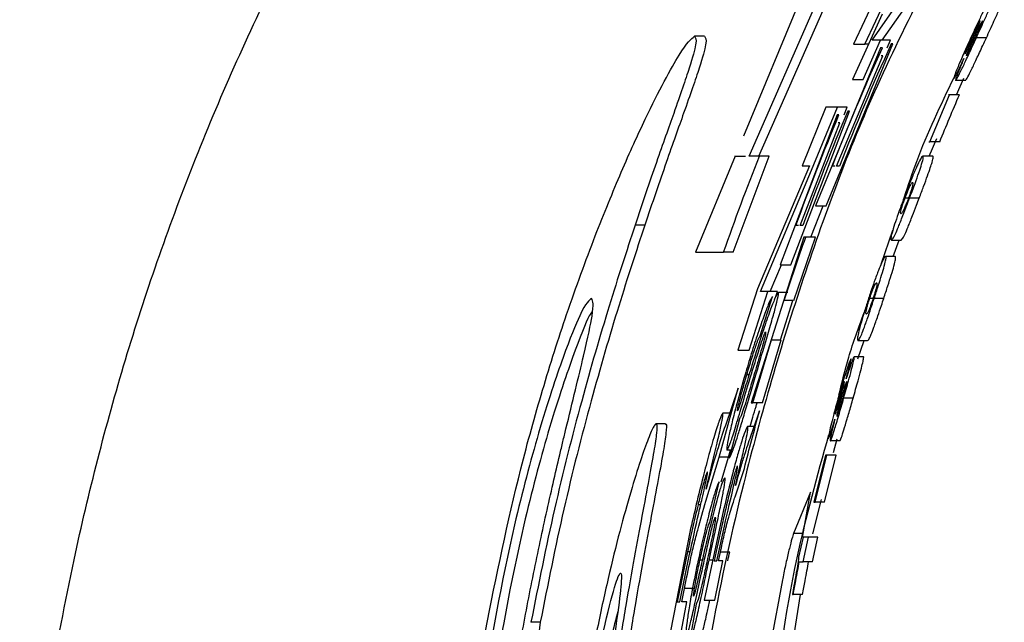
# Paper-space layout '1012-790 Hybird 2way' of a CAD drawing. Header units: millimetres. Extents: x 51 to 2966, y 67 to 3970.
# Tile 44 of 110: x 91 to 113, y 3319 to 3332. Entities that reach past the tile are written whole.
import ezdxf

# ---------------------------------------------------------------- set-up
doc = ezdxf.new("R2010")
doc.units = ezdxf.units.MM

psp = doc.layouts.new('1012-790 Hybird 2way')

# ---------------------------------------------------------------- linework, layer by layer
at = {"color": 7, "linetype": 'Continuous', "lineweight": 25}
for p, q in [((109.979, 3333.02), (109.371, 3331.73)), ((109.622, 3331.73), (110.23, 3333.02)), ((108.202, 3332.731), (106.951, 3329.707)), ((107.074, 3329.267), (108.591, 3332.731)), ((107.289, 3329.267), (108.813, 3332.731)), ((109.781, 3331.82), (110.34, 3332.617)), ((110.001, 3331.82), (110.489, 3332.514)), ((109.998, 3332.388), (109.346, 3330.953)), ((106.098, 3331.903), (105.878, 3331.903)), ((109.58, 3330.953), (109.967, 3331.82)), ((109.967, 3331.82), (109.781, 3331.82)), ((110.187, 3331.82), (109.967, 3331.82)), ((110.11, 3331.647), (110.187, 3331.82)), ((112.052, 3331.856), (112.009, 3331.856)), ((112.292, 3331.87), (112.072, 3331.87)), ((109.966, 3331.647), (108.535, 3328.178)), ((108.769, 3328.178), (110.238, 3331.734)), ((109.371, 3331.73), (109.622, 3331.73)), ((109.699, 3331.73), (109.622, 3331.73)), ((110.005, 3331.647), (109.966, 3331.647)), ((110.238, 3331.734), (110.199, 3331.734)), ((108.997, 3329.045), (110.018, 3331.474)), ((110.018, 3331.474), (109.981, 3331.474)), ((109.346, 3330.953), (109.58, 3330.953)), ((111.835, 3330.934), (111.617, 3330.934)), ((111.633, 3330.619), (111.793, 3330.979)), ((111.051, 3329.583), (111.482, 3330.619)), ((111.482, 3330.619), (111.459, 3330.619)), ((111.7, 3330.619), (111.482, 3330.619)), ((107.992, 3326.877), (109.283, 3330.259)), ((108.764, 3330.347), (108.239, 3329.056)), ((108.451, 3328.957), (109.016, 3330.347)), ((109.016, 3330.347), (108.764, 3330.347)), ((109.233, 3330.347), (109.016, 3330.347)), ((109.162, 3330.173), (109.233, 3330.347)), ((109.283, 3330.259), (109.243, 3330.259)), ((109.013, 3330.173), (107.759, 3326.877)), ((109.052, 3330.173), (109.013, 3330.173)), ((108.195, 3327.744), (109.071, 3329.999)), ((109.071, 3329.999), (109.035, 3329.999)), ((111.032, 3329.268), (111.206, 3329.659)), ((111.027, 3329.583), (111.051, 3329.583)), ((111.267, 3329.583), (111.051, 3329.583)), ((106.769, 3329.267), (105.897, 3327.157)), ((106.728, 3327.157), (107.519, 3329.267)), ((106.758, 3329.267), (107, 3329.267)), ((107.304, 3329.267), (107.074, 3329.267)), ((107.519, 3329.267), (107.304, 3329.267)), ((111.113, 3329.268), (110.898, 3329.268)), ((108.404, 3329.056), (107.258, 3326.349)), ((108.239, 3329.056), (108.404, 3329.056)), ((108.961, 3329.045), (108.906, 3329.045)), ((109.061, 3329.045), (108.997, 3329.045)), ((107.327, 3326.29), (108.451, 3328.957)), ((110.583, 3328.345), (110.498, 3328.345)), ((110.817, 3328.346), (110.603, 3328.346)), ((108.436, 3327.484), (108.702, 3328.178)), ((108.535, 3328.178), (108.769, 3328.178)), ((104.781, 3327.749), (104.568, 3327.749)), ((108.159, 3327.744), (108.105, 3327.744)), ((108.259, 3327.744), (108.195, 3327.744)), ((108.282, 3327.484), (107.121, 3323.842)), ((108.057, 3326.097), (108.534, 3327.484)), ((108.322, 3327.484), (108.282, 3327.484)), ((108.534, 3327.484), (108.322, 3327.484)), ((109.977, 3326.894), (110.236, 3327.642)), ((110.203, 3327.422), (110.416, 3327.422)), ((110.246, 3327.062), (110.372, 3327.422)), ((105.897, 3327.157), (106.516, 3327.157)), ((106.728, 3327.157), (106.516, 3327.157)), ((110.288, 3327.062), (110.076, 3327.062)), ((107.538, 3326.29), (107.786, 3326.877)), ((107.759, 3326.877), (107.992, 3326.877)), ((107.258, 3326.349), (106.828, 3324.999)), ((107.079, 3324.999), (107.489, 3326.29)), ((107.317, 3325.316), (107.591, 3326.183)), ((107.489, 3326.29), (107.327, 3326.29)), ((107.7, 3326.29), (107.489, 3326.29)), ((107.666, 3326.183), (107.7, 3326.29)), ((107.93, 3326.27), (107.719, 3326.27)), ((107.764, 3325.23), (108.04, 3326.097)), ((108.04, 3326.097), (107.846, 3326.097)), ((109.806, 3326.138), (109.721, 3326.138)), ((110.036, 3326.14), (109.825, 3326.14)), ((107.161, 3323.842), (107.57, 3325.23)), ((107.368, 3323.842), (107.78, 3325.23)), ((107.57, 3325.23), (107.764, 3325.23)), ((109.465, 3324.81), (109.605, 3325.215)), ((109.47, 3325.215), (109.679, 3325.215)), ((106.828, 3324.999), (107.079, 3324.999)), ((109.593, 3324.855), (109.384, 3324.855)), ((107.075, 3324.461), (107.025, 3324.461)), ((106.418, 3322.646), (106.833, 3324.17)), ((106.833, 3324.17), (106.553, 3323.346)), ((107.121, 3323.842), (107.161, 3323.842)), ((107.368, 3323.842), (107.161, 3323.842)), ((109.136, 3323.931), (109.094, 3323.931)), ((109.362, 3323.945), (109.154, 3323.945)), ((106.645, 3323.617), (106.496, 3323.617)), ((107.306, 3323.668), (107.106, 3323.102)), ((105.235, 3323.384), (105.027, 3323.384)), ((106.866, 3323.495), (106.639, 3322.628)), ((107.184, 3323.322), (107.043, 3323.322)), ((109.069, 3323.009), (108.862, 3323.009)), ((108.933, 3322.749), (109.012, 3323.054)), ((106.684, 3322.801), (106.591, 3322.801)), ((106.625, 3322.646), (106.668, 3322.801)), ((108.758, 3322.694), (108.502, 3321.658)), ((108.526, 3321.658), (108.782, 3322.694)), ((108.731, 3321.658), (108.988, 3322.694)), ((108.782, 3322.694), (108.758, 3322.694)), ((108.988, 3322.694), (108.782, 3322.694)), ((106.123, 3321.682), (106.418, 3322.646)), ((106.625, 3322.646), (106.418, 3322.646)), ((106.46, 3322.107), (106.625, 3322.646)), ((106.767, 3321.777), (106.971, 3322.404)), ((106.218, 3321.24), (106.42, 3322.107)), ((108.426, 3321.883), (108.053, 3320.971)), ((108.247, 3320.881), (108.426, 3321.883)), ((106.012, 3321.604), (105.953, 3321.604)), ((108.474, 3320.961), (108.67, 3321.722)), ((108.502, 3321.658), (108.526, 3321.658)), ((108.731, 3321.658), (108.526, 3321.658)), ((106.516, 3321.49), (106.091, 3319.506)), ((105.772, 3321.003), (105.217, 3318.177)), ((106.364, 3320.373), (106.532, 3321.136)), ((108.258, 3320.971), (108.053, 3320.971)), ((108.262, 3320.893), (108.165, 3320.449)), ((108.383, 3320.893), (108.262, 3320.893)), ((108.266, 3320.352), (108.383, 3320.893)), ((108.588, 3320.893), (108.383, 3320.893)), ((108.47, 3320.352), (108.588, 3320.893)), ((105.719, 3320.571), (105.493, 3319.468)), ((106.404, 3320.373), (106.445, 3320.564)), ((106.649, 3320.564), (106.445, 3320.564)), ((105.555, 3319.468), (105.768, 3320.515)), ((106.046, 3320.385), (105.996, 3320.385)), ((106.28, 3320.387), (106.196, 3320.387)), ((106.307, 3320.373), (106.364, 3320.373)), ((106.325, 3319.506), (106.501, 3320.373)), ((106.501, 3320.373), (106.404, 3320.373)), ((108.178, 3320.352), (108.266, 3320.352)), ((108.47, 3320.352), (108.266, 3320.352)), ((105.596, 3319.468), (105.654, 3319.76)), ((105.858, 3319.76), (105.654, 3319.76)), ((105.468, 3318.177), (105.703, 3319.468)), ((105.493, 3319.468), (105.555, 3319.468)), ((105.703, 3319.468), (105.596, 3319.468)), ((106.091, 3319.506), (106.325, 3319.506)), ((108.028, 3319.632), (108.048, 3319.632)), ((108.252, 3319.632), (108.048, 3319.632)), ((108.067, 3318.744), (108.208, 3319.632)), ((105.915, 3319.419), (105.758, 3318.552)), ((102.484, 3319.019), (101.627, 3311.69)), ((102.484, 3319.019), (102.28, 3319.019))]:
    psp.add_line(p, q, dxfattribs=at)
at = {"color": 8, "linetype": 'Continuous', "lineweight": 25}
psp.add_line((105.781, 3320.571), (105.719, 3320.571), dxfattribs=at)
at = {"color": 7, "linetype": 'Continuous', "lineweight": 25}
for points, knots in [([(91.039, 3309.027), (91.096, 3310.925), (91.212, 3314.742), (92.078, 3320.015), (93.303, 3324.808), (94.809, 3329.141), (96.691, 3333.373), (99.376, 3338.222), (103.067, 3343.551), (106.505, 3347.047), (108.239, 3348.81)], [0, 0, 0, 0, 0.127758, 0.256927, 0.358798, 0.460669, 0.565498, 0.670329, 0.833667, 1, 1, 1, 1]), ([(111.071, 3333.241), (110.69, 3332.483), (109.606, 3330.328), (108.213, 3326.596), (106.722, 3321.505), (105.613, 3315.632), (105.458, 3311.24), (105.38, 3309.027)], [0, 0, 0, 0, 0.101476, 0.288288, 0.475103, 0.735649, 1, 1, 1, 1]), ([(112.386, 3332.735), (112.378, 3332.726), (112.362, 3332.709), (112.28, 3332.557), (112.172, 3332.344), (112.056, 3332.101), (111.981, 3331.939), (111.944, 3331.859)], [0, 0, 0, 0, 0.218083, 0.437595, 0.638688, 0.822092, 1, 1, 1, 1]), ([(112.072, 3331.87), (112.128, 3331.994), (112.227, 3332.209), (112.348, 3332.479), (112.424, 3332.656), (112.465, 3332.763), (112.463, 3332.775), (112.462, 3332.78)], [0, 0, 0, 0, 0.248691, 0.43355, 0.618611, 0.806727, 1, 1, 1, 1]), ([(112.292, 3331.87), (112.349, 3331.994), (112.448, 3332.209), (112.569, 3332.479), (112.646, 3332.656), (112.687, 3332.763), (112.686, 3332.775), (112.685, 3332.78)], [0, 0, 0, 0, 0.2485957, 0.4335281, 0.6186935, 0.8067518, 1, 1, 1, 1]), ([(112.153, 3332.24), (112.149, 3332.236), (112.142, 3332.229), (112.105, 3332.158), (112.062, 3332.071), (112.017, 3331.975), (111.987, 3331.911), (111.975, 3331.885)], [0, 0, 0, 0, 0.287968, 0.4776, 0.667044, 0.860828, 1, 1, 1, 1]), ([(111.999, 3331.877), (112.022, 3331.927), (112.062, 3332.014), (112.111, 3332.125), (112.144, 3332.203), (112.155, 3332.236), (112.154, 3332.239), (112.153, 3332.24)], [0, 0, 0, 0, 0.253039, 0.447265, 0.642102, 0.85237, 1, 1, 1, 1]), ([(112.205, 3332.24), (112.202, 3332.238), (112.198, 3332.234), (112.18, 3332.206), (112.167, 3332.183), (112.132, 3332.115), (112.111, 3332.071), (112.074, 3331.996), (112.061, 3331.969), (112.035, 3331.914), (112.022, 3331.885), (112.009, 3331.856)], [0, 0, 0, 0, 0.25, 0.25, 0.5, 0.5, 0.75, 0.75, 0.875, 0.875, 1, 1, 1, 1]), ([(112.05, 3331.863), (112.063, 3331.892), (112.077, 3331.922), (112.102, 3331.979), (112.115, 3332.007), (112.149, 3332.084), (112.168, 3332.128), (112.194, 3332.192), (112.201, 3332.212), (112.207, 3332.236), (112.207, 3332.24), (112.205, 3332.24)], [0, 0, 0, 0, 0.125, 0.125, 0.25, 0.25, 0.5, 0.5, 0.75, 0.75, 1, 1, 1, 1]), ([(103.693, 3327.518), (103.887, 3328.003), (104.281, 3328.985), (104.804, 3330.119), (105.231, 3330.963), (105.676, 3331.743), (105.796, 3331.839), (105.878, 3331.903)], [0, 0, 0, 0, 0.162303, 0.329026, 0.491655, 0.658485, 1, 1, 1, 1]), ([(105.878, 3331.903), (105.899, 3331.871), (105.939, 3331.813), (105.789, 3331.27), (105.477, 3330.372), (105.048, 3329.171), (104.729, 3328.228), (104.568, 3327.749)], [0, 0, 0, 0, 0.2486621, 0.4562062, 0.6708731, 0.8329492, 1, 1, 1, 1]), ([(106.098, 3331.903), (106.119, 3331.871), (106.159, 3331.813), (106.008, 3331.271), (105.695, 3330.373), (105.264, 3329.172), (104.943, 3328.228), (104.781, 3327.749)], [0, 0, 0, 0, 0.248639, 0.456043, 0.670564, 0.832788, 1, 1, 1, 1]), ([(111.944, 3331.859), (111.919, 3331.803), (111.893, 3331.747), (111.843, 3331.637), (111.819, 3331.582), (111.748, 3331.419), (111.704, 3331.317), (111.635, 3331.147), (111.608, 3331.079), (111.587, 3331.017), (111.583, 3331.002), (111.578, 3330.983), (111.58, 3330.98), (111.581, 3330.979)], [0, 0, 0, 0, 0.125, 0.125, 0.25, 0.25, 0.5, 0.5, 0.75, 0.75, 0.875, 0.875, 1, 1, 1, 1]), ([(111.617, 3330.934), (111.628, 3330.947), (111.646, 3330.968), (111.744, 3331.164), (111.857, 3331.403), (111.972, 3331.653), (112.046, 3331.813), (112.072, 3331.87)], [0, 0, 0, 0, 0.289705, 0.484569, 0.678974, 0.885761, 1, 1, 1, 1]), ([(111.975, 3331.885), (111.952, 3331.835), (111.912, 3331.747), (111.865, 3331.637), (111.834, 3331.563), (111.821, 3331.524), (111.822, 3331.521), (111.823, 3331.519)], [0, 0, 0, 0, 0.25489, 0.449395, 0.644278, 0.823775, 1, 1, 1, 1]), ([(111.823, 3331.519), (111.827, 3331.523), (111.833, 3331.53), (111.867, 3331.597), (111.909, 3331.682), (111.955, 3331.78), (111.986, 3331.847), (111.999, 3331.877)], [0, 0, 0, 0, 0.285094, 0.469641, 0.653962, 0.84909, 1, 1, 1, 1]), ([(111.835, 3330.934), (111.846, 3330.947), (111.865, 3330.968), (111.963, 3331.164), (112.076, 3331.403), (112.192, 3331.653), (112.266, 3331.813), (112.292, 3331.87)], [0, 0, 0, 0, 0.2896, 0.48442, 0.678773, 0.885618, 1, 1, 1, 1]), ([(112.009, 3331.856), (111.989, 3331.812), (111.951, 3331.729), (111.906, 3331.624), (111.873, 3331.542), (111.851, 3331.483), (111.853, 3331.477), (111.854, 3331.474)], [0, 0, 0, 0, 0.192882, 0.368501, 0.542961, 0.744581, 1, 1, 1, 1]), ([(111.854, 3331.474), (111.86, 3331.481), (111.87, 3331.491), (111.925, 3331.598), (111.981, 3331.714), (112.026, 3331.812), (112.05, 3331.863)], [0, 0, 0, 0, 0.393969, 0.592886, 0.792037, 1, 1, 1, 1]), ([(111.581, 3330.979), (111.588, 3330.986), (111.6, 3330.999), (111.66, 3331.119), (111.728, 3331.261), (111.777, 3331.368), (111.798, 3331.412)], [0, 0, 0, 0, 0.324487, 0.573543, 0.82186, 1, 1, 1, 1]), ([(111.798, 3331.412), (111.761, 3331.326), (111.688, 3331.153), (111.629, 3330.996), (111.613, 3330.94), (111.616, 3330.935), (111.617, 3330.934)], [0, 0, 0, 0, 0.299636, 0.602434, 0.86066, 1, 1, 1, 1]), ([(110.491, 3328.374), (110.577, 3328.634), (110.878, 3329.534), (111.29, 3330.39), (111.583, 3330.999)], [0, 0, 0, 0, 0.2887, 1, 1, 1, 1]), ([(110.898, 3329.268), (110.89, 3329.264), (110.873, 3329.255), (110.822, 3329.172), (110.731, 3328.973), (110.63, 3328.734), (110.54, 3328.503), (110.491, 3328.375), (110.479, 3328.343)], [0, 0, 0, 0, 0.245877, 0.516348, 0.666895, 0.818046, 0.955543, 1, 1, 1, 1]), ([(110.603, 3328.346), (110.645, 3328.458), (110.722, 3328.665), (110.815, 3328.924), (110.886, 3329.135), (110.914, 3329.251), (110.904, 3329.262), (110.898, 3329.268)], [0, 0, 0, 0, 0.157163, 0.29226, 0.445503, 0.679126, 1, 1, 1, 1]), ([(110.817, 3328.346), (110.833, 3328.39), (110.85, 3328.434), (110.882, 3328.52), (110.898, 3328.562), (110.944, 3328.687), (110.973, 3328.765), (111.022, 3328.902), (111.043, 3328.962), (111.077, 3329.062), (111.089, 3329.101), (111.116, 3329.192), (111.121, 3329.223), (111.124, 3329.261), (111.119, 3329.266), (111.113, 3329.268)], [0, 0, 0, 0, 0.0625, 0.0625, 0.125, 0.125, 0.25, 0.25, 0.375, 0.375, 0.5, 0.5, 0.75, 0.75, 1, 1, 1, 1]), ([(110.669, 3328.683), (110.665, 3328.682), (110.657, 3328.681), (110.637, 3328.661), (110.614, 3328.626), (110.574, 3328.535), (110.545, 3328.464), (110.517, 3328.394), (110.503, 3328.357), (110.498, 3328.345)], [0, 0, 0, 0, 0.249202, 0.498491, 0.749377, 0.830901, 0.913035, 0.97214, 1, 1, 1, 1]), ([(110.583, 3328.345), (110.594, 3328.373), (110.615, 3328.429), (110.644, 3328.511), (110.668, 3328.585), (110.687, 3328.657), (110.683, 3328.677), (110.674, 3328.681), (110.669, 3328.683)], [0, 0, 0, 0, 0.0652836, 0.1311462, 0.2230956, 0.3567331, 0.6762155, 1, 1, 1, 1]), ([(110.479, 3328.343), (110.444, 3328.249), (110.374, 3328.06), (110.287, 3327.806), (110.219, 3327.592), (110.184, 3327.44), (110.195, 3327.429), (110.203, 3327.422)], [0, 0, 0, 0, 0.1332857, 0.2679684, 0.4166237, 0.620475, 1, 1, 1, 1]), ([(110.203, 3327.422), (110.211, 3327.426), (110.227, 3327.434), (110.272, 3327.513), (110.353, 3327.7), (110.443, 3327.927), (110.532, 3328.16), (110.583, 3328.294), (110.603, 3328.346)], [0, 0, 0, 0, 0.246397, 0.503912, 0.656943, 0.810566, 0.926191, 1, 1, 1, 1]), ([(110.498, 3328.345), (110.488, 3328.317), (110.467, 3328.261), (110.439, 3328.179), (110.415, 3328.104), (110.397, 3328.034), (110.402, 3328.012), (110.411, 3328.009), (110.415, 3328.007)], [0, 0, 0, 0, 0.064796, 0.130297, 0.224972, 0.357971, 0.676949, 1, 1, 1, 1]), ([(110.415, 3327.422), (110.423, 3327.426), (110.439, 3327.434), (110.485, 3327.513), (110.566, 3327.7), (110.656, 3327.927), (110.746, 3328.16), (110.797, 3328.294), (110.817, 3328.346)], [0, 0, 0, 0, 0.246359, 0.503818, 0.656848, 0.810466, 0.926161, 1, 1, 1, 1]), ([(110.415, 3328.007), (110.419, 3328.008), (110.428, 3328.009), (110.447, 3328.03), (110.469, 3328.064), (110.509, 3328.156), (110.538, 3328.226), (110.565, 3328.295), (110.579, 3328.332), (110.583, 3328.345)], [0, 0, 0, 0, 0.2491, 0.498303, 0.749131, 0.830924, 0.913676, 0.970253, 1, 1, 1, 1]), ([(104.568, 3327.749), (104.38, 3327.174), (103.995, 3325.998), (103.374, 3323.854), (102.772, 3321.499), (102.446, 3319.852), (102.28, 3319.019)], [0, 0, 0, 0, 0.2327326, 0.475532, 0.7348175, 1, 1, 1, 1]), ([(104.781, 3327.749), (104.592, 3327.174), (104.206, 3325.999), (103.582, 3323.855), (102.978, 3321.5), (102.65, 3319.852), (102.484, 3319.019)], [0, 0, 0, 0, 0.232676, 0.475404, 0.734751, 1, 1, 1, 1]), ([(101.277, 3318.827), (101.519, 3320.026), (101.882, 3321.824), (102.532, 3324.147), (103.093, 3325.92), (103.483, 3326.959), (103.693, 3327.518)], [0, 0, 0, 0, 0.383581, 0.575307, 0.771534, 1, 1, 1, 1]), ([(110.076, 3327.062), (110.068, 3327.057), (110.051, 3327.048), (110.005, 3326.966), (109.923, 3326.767), (109.839, 3326.54), (109.76, 3326.313), (109.717, 3326.184), (109.702, 3326.137)], [0, 0, 0, 0, 0.247052, 0.518387, 0.668626, 0.819529, 0.934685, 1, 1, 1, 1]), ([(109.825, 3326.14), (109.856, 3326.233), (109.917, 3326.421), (109.997, 3326.674), (110.06, 3326.888), (110.095, 3327.043), (110.084, 3327.054), (110.076, 3327.062)], [0, 0, 0, 0, 0.13055, 0.262416, 0.411108, 0.613179, 1, 1, 1, 1]), ([(110.036, 3326.14), (110.067, 3326.233), (110.128, 3326.421), (110.208, 3326.674), (110.272, 3326.888), (110.307, 3327.043), (110.295, 3327.054), (110.288, 3327.062)], [0, 0, 0, 0, 0.130646, 0.262603, 0.411305, 0.613424, 1, 1, 1, 1]), ([(109.876, 3326.476), (109.872, 3326.475), (109.863, 3326.474), (109.845, 3326.454), (109.824, 3326.42), (109.788, 3326.329), (109.762, 3326.259), (109.738, 3326.189), (109.725, 3326.151), (109.721, 3326.138)], [0, 0, 0, 0, 0.249858, 0.499823, 0.751337, 0.831934, 0.913141, 0.970665, 1, 1, 1, 1]), ([(109.806, 3326.138), (109.815, 3326.166), (109.833, 3326.222), (109.858, 3326.303), (109.879, 3326.377), (109.895, 3326.45), (109.889, 3326.47), (109.88, 3326.474), (109.876, 3326.476)], [0, 0, 0, 0, 0.063643, 0.127859, 0.219042, 0.353656, 0.674689, 1, 1, 1, 1]), ([(107.591, 3326.183), (107.571, 3326.155), (107.539, 3326.112), (107.412, 3325.788), (107.276, 3325.399), (107.126, 3324.934), (107.032, 3324.618), (106.986, 3324.464)], [0, 0, 0, 0, 0.315837, 0.495118, 0.675211, 0.84129, 1, 1, 1, 1]), ([(107.719, 3326.27), (107.701, 3326.25), (107.672, 3326.219), (107.54, 3325.884), (107.362, 3325.377), (107.222, 3324.933), (107.136, 3324.662)], [0, 0, 0, 0, 0.323548, 0.512196, 0.701649, 1, 1, 1, 1]), ([(107.225, 3324.463), (107.31, 3324.749), (107.442, 3325.194), (107.593, 3325.709), (107.683, 3326.038), (107.731, 3326.243), (107.723, 3326.262), (107.719, 3326.27)], [0, 0, 0, 0, 0.282276, 0.438745, 0.594838, 0.825979, 1, 1, 1, 1]), ([(103.614, 3326.139), (103.554, 3326.099), (103.455, 3326.033), (103.015, 3324.965), (102.482, 3323.363), (101.758, 3320.656), (101.4, 3318.607), (101.173, 3317.302)], [0, 0, 0, 0, 0.260579, 0.426994, 0.593902, 0.741502, 1, 1, 1, 1]), ([(103.048, 3323.269), (103.191, 3323.855), (103.476, 3325.027), (103.683, 3325.977), (103.64, 3326.078), (103.614, 3326.139)], [0, 0, 0, 0, 0.286209, 0.572037, 1, 1, 1, 1]), ([(109.702, 3326.137), (109.672, 3326.044), (109.612, 3325.858), (109.537, 3325.605), (109.479, 3325.39), (109.449, 3325.234), (109.461, 3325.223), (109.469, 3325.215)], [0, 0, 0, 0, 0.13003, 0.261398, 0.409666, 0.611773, 1, 1, 1, 1]), ([(109.469, 3325.215), (109.477, 3325.219), (109.493, 3325.228), (109.534, 3325.306), (109.606, 3325.494), (109.686, 3325.721), (109.764, 3325.954), (109.808, 3326.088), (109.825, 3326.14)], [0, 0, 0, 0, 0.247587, 0.50659, 0.659748, 0.81357, 0.926935, 1, 1, 1, 1]), ([(109.721, 3326.138), (109.712, 3326.111), (109.694, 3326.056), (109.67, 3325.975), (109.65, 3325.9), (109.634, 3325.827), (109.64, 3325.806), (109.649, 3325.803), (109.654, 3325.801)], [0, 0, 0, 0, 0.063089, 0.126856, 0.219765, 0.353017, 0.67445, 1, 1, 1, 1]), ([(109.654, 3325.801), (109.658, 3325.801), (109.666, 3325.803), (109.685, 3325.823), (109.705, 3325.857), (109.741, 3325.949), (109.766, 3326.018), (109.789, 3326.088), (109.802, 3326.125), (109.806, 3326.138)], [0, 0, 0, 0, 0.249745, 0.499608, 0.751055, 0.831952, 0.913798, 0.968898, 1, 1, 1, 1]), ([(109.679, 3325.215), (109.686, 3325.219), (109.702, 3325.228), (109.744, 3325.306), (109.816, 3325.494), (109.896, 3325.721), (109.975, 3325.954), (110.019, 3326.088), (110.036, 3326.14)], [0, 0, 0, 0, 0.247559, 0.506531, 0.659678, 0.813497, 0.926919, 1, 1, 1, 1]), ([(103.621, 3325.842), (103.604, 3325.823), (103.539, 3325.746), (103.215, 3324.936), (102.691, 3323.37), (101.962, 3320.653), (101.603, 3318.605), (101.375, 3317.302)], [0, 0, 0, 0, 0.072955, 0.281573, 0.490801, 0.675883, 1, 1, 1, 1]), ([(109.051, 3324.013), (109.118, 3324.293), (109.264, 3324.911), (109.486, 3325.506), (109.608, 3325.832)], [0, 0, 0, 0, 0.452651, 1, 1, 1, 1]), ([(107.025, 3324.461), (107.042, 3324.52), (107.06, 3324.579), (107.094, 3324.694), (107.112, 3324.751), (107.164, 3324.916), (107.198, 3325.02), (107.249, 3325.166), (107.268, 3325.213), (107.29, 3325.265), (107.296, 3325.277), (107.307, 3325.3), (107.312, 3325.309), (107.317, 3325.316)], [0, 0, 0, 0, 0.125, 0.125, 0.25, 0.25, 0.5, 0.5, 0.75, 0.75, 0.875, 0.875, 1, 1, 1, 1]), ([(107.051, 3324.228), (107.119, 3324.453), (107.224, 3324.797), (107.354, 3325.195), (107.411, 3325.353), (107.432, 3325.398), (107.437, 3325.402), (107.439, 3325.403)], [0, 0, 0, 0, 0.4365443, 0.6663642, 0.797622, 0.9284615, 1, 1, 1, 1]), ([(107.439, 3325.403), (107.44, 3325.393), (107.442, 3325.374), (107.4, 3325.21), (107.34, 3324.992), (107.267, 3324.74), (107.219, 3324.574), (107.196, 3324.499)], [0, 0, 0, 0, 0.242716, 0.445233, 0.647931, 0.840024, 1, 1, 1, 1]), ([(109.154, 3323.945), (109.192, 3324.077), (109.255, 3324.301), (109.326, 3324.567), (109.369, 3324.737), (109.389, 3324.839), (109.385, 3324.85), (109.384, 3324.855)], [0, 0, 0, 0, 0.2562097, 0.4353972, 0.6144085, 0.8083957, 1, 1, 1, 1]), ([(109.384, 3324.855), (109.376, 3324.846), (109.364, 3324.832), (109.312, 3324.688), (109.258, 3324.526), (109.223, 3324.411), (109.21, 3324.371)], [0, 0, 0, 0, 0.366062, 0.616633, 0.867321, 1, 1, 1, 1]), ([(109.362, 3323.945), (109.4, 3324.077), (109.463, 3324.301), (109.535, 3324.567), (109.578, 3324.737), (109.598, 3324.839), (109.595, 3324.85), (109.593, 3324.855)], [0, 0, 0, 0, 0.256162, 0.43538, 0.614423, 0.808373, 1, 1, 1, 1]), ([(107.136, 3324.662), (107.093, 3324.521), (107.027, 3324.309), (106.943, 3324.031), (106.905, 3323.908), (106.886, 3323.846)], [0, 0, 0, 0, 0.494687, 0.744848, 1, 1, 1, 1]), ([(109.315, 3324.81), (109.308, 3324.8), (109.295, 3324.781), (109.238, 3324.623), (109.17, 3324.415), (109.1, 3324.182), (109.053, 3324.019), (109.029, 3323.934)], [0, 0, 0, 0, 0.234703, 0.471369, 0.644086, 0.816499, 1, 1, 1, 1]), ([(109.21, 3324.371), (109.232, 3324.452), (109.273, 3324.602), (109.309, 3324.749), (109.319, 3324.805), (109.316, 3324.809), (109.315, 3324.81)], [0, 0, 0, 0, 0.321233, 0.593511, 0.866089, 1, 1, 1, 1]), ([(106.986, 3324.464), (106.923, 3324.245), (106.817, 3323.875), (106.697, 3323.406), (106.62, 3323.066), (106.579, 3322.84), (106.587, 3322.814), (106.591, 3322.801)], [0, 0, 0, 0, 0.23798, 0.402821, 0.567589, 0.788361, 1, 1, 1, 1]), ([(106.639, 3322.628), (106.647, 3322.64), (106.655, 3322.654), (106.676, 3322.696), (106.688, 3322.724), (106.714, 3322.79), (106.729, 3322.831), (106.765, 3322.934), (106.786, 3322.995), (106.833, 3323.143), (106.86, 3323.229), (106.922, 3323.432), (106.955, 3323.543), (107.027, 3323.787), (107.066, 3323.919), (107.125, 3324.12), (107.144, 3324.188), (107.185, 3324.325), (107.205, 3324.394), (107.225, 3324.463)], [0, 0, 0, 0, 0.125, 0.125, 0.25, 0.25, 0.375, 0.375, 0.5, 0.5, 0.625, 0.625, 0.75, 0.75, 0.875, 0.875, 0.9375, 0.9375, 1, 1, 1, 1]), ([(106.821, 3323.668), (106.82, 3323.678), (106.819, 3323.695), (106.851, 3323.831), (106.899, 3324.018), (106.96, 3324.238), (107.006, 3324.396), (107.025, 3324.461)], [0, 0, 0, 0, 0.216726, 0.402905, 0.57535, 0.824837, 1, 1, 1, 1]), ([(107.196, 3324.499), (107.161, 3324.378), (107.098, 3324.167), (107.013, 3323.891), (106.936, 3323.655), (106.892, 3323.544), (106.871, 3323.506), (106.866, 3323.495)], [0, 0, 0, 0, 0.202833, 0.353078, 0.542304, 0.868436, 1, 1, 1, 1]), ([(106.591, 3322.801), (106.606, 3322.826), (106.634, 3322.87), (106.737, 3323.179), (106.879, 3323.653), (106.992, 3324.032), (107.051, 3324.228)], [0, 0, 0, 0, 0.301193, 0.527741, 0.756586, 1, 1, 1, 1]), ([(109.171, 3324.315), (109.167, 3324.311), (109.162, 3324.304), (109.137, 3324.233), (109.109, 3324.144), (109.08, 3324.048), (109.062, 3323.985), (109.055, 3323.959)], [0, 0, 0, 0, 0.296214, 0.488768, 0.68143, 0.870625, 1, 1, 1, 1]), ([(109.081, 3323.952), (109.096, 3324.005), (109.121, 3324.096), (109.15, 3324.206), (109.169, 3324.281), (109.173, 3324.311), (109.172, 3324.314), (109.171, 3324.315)], [0, 0, 0, 0, 0.260597, 0.449535, 0.638717, 0.865928, 1, 1, 1, 1]), ([(109.222, 3324.315), (109.217, 3324.309), (109.21, 3324.299), (109.176, 3324.203), (109.144, 3324.102), (109.115, 3324.003), (109.099, 3323.949), (109.094, 3323.931)], [0, 0, 0, 0, 0.367716, 0.568, 0.768751, 0.92237, 1, 1, 1, 1]), ([(109.134, 3323.938), (109.142, 3323.968), (109.151, 3323.999), (109.167, 3324.058), (109.175, 3324.086), (109.195, 3324.164), (109.206, 3324.208), (109.227, 3324.3), (109.226, 3324.314), (109.222, 3324.315)], [0, 0, 0, 0, 0.125, 0.125, 0.25, 0.25, 0.5, 0.5, 1, 1, 1, 1]), ([(106.886, 3323.846), (106.877, 3323.819), (106.856, 3323.751), (106.831, 3323.681), (106.824, 3323.672), (106.821, 3323.668)], [0, 0, 0, 0, 0.25025, 0.634037, 1, 1, 1, 1]), ([(107.096, 3323.322), (107.137, 3323.459), (107.185, 3323.617), (107.243, 3323.815), (107.251, 3323.842)], [0, 0, 0, 0, 0.866328, 1, 1, 1, 1]), ([(109.029, 3323.934), (108.994, 3323.809), (108.935, 3323.598), (108.869, 3323.333), (108.83, 3323.16), (108.813, 3323.067), (108.817, 3323.058), (108.819, 3323.054)], [0, 0, 0, 0, 0.268767, 0.455634, 0.64271, 0.829265, 1, 1, 1, 1]), ([(108.862, 3323.009), (108.865, 3323.01), (108.868, 3323.013), (108.877, 3323.031), (108.883, 3323.044), (108.905, 3323.102), (108.926, 3323.167), (108.967, 3323.299), (108.981, 3323.346), (109.013, 3323.451), (109.029, 3323.508), (109.064, 3323.626), (109.081, 3323.688), (109.118, 3323.815), (109.136, 3323.88), (109.154, 3323.945)], [0, 0, 0, 0, 0.125, 0.125, 0.25, 0.25, 0.5, 0.5, 0.625, 0.625, 0.75, 0.75, 0.875, 0.875, 1, 1, 1, 1]), ([(109.055, 3323.959), (109.04, 3323.907), (109.015, 3323.815), (108.987, 3323.705), (108.97, 3323.634), (108.964, 3323.599), (108.966, 3323.596), (108.967, 3323.594)], [0, 0, 0, 0, 0.262315, 0.453823, 0.645561, 0.828087, 1, 1, 1, 1]), ([(108.967, 3323.594), (108.97, 3323.598), (108.975, 3323.605), (108.998, 3323.672), (109.025, 3323.759), (109.054, 3323.858), (109.073, 3323.924), (109.081, 3323.952)], [0, 0, 0, 0, 0.293074, 0.481056, 0.669094, 0.860757, 1, 1, 1, 1]), ([(109.094, 3323.931), (109.081, 3323.884), (109.056, 3323.793), (109.027, 3323.679), (109.009, 3323.597), (109.002, 3323.555), (109.004, 3323.551), (109.006, 3323.549)], [0, 0, 0, 0, 0.197635, 0.38908, 0.59823, 0.810897, 1, 1, 1, 1]), ([(109.006, 3323.549), (109.008, 3323.551), (109.011, 3323.554), (109.023, 3323.579), (109.031, 3323.6), (109.052, 3323.665), (109.066, 3323.708), (109.09, 3323.786), (109.098, 3323.815), (109.116, 3323.874), (109.125, 3323.906), (109.134, 3323.938)], [0, 0, 0, 0, 0.25, 0.25, 0.5, 0.5, 0.75, 0.75, 0.875, 0.875, 1, 1, 1, 1]), ([(109.069, 3323.009), (109.078, 3323.021), (109.093, 3323.042), (109.157, 3323.24), (109.23, 3323.482), (109.302, 3323.733), (109.347, 3323.891), (109.362, 3323.945)], [0, 0, 0, 0, 0.297619, 0.495281, 0.692776, 0.894341, 1, 1, 1, 1]), ([(106.496, 3323.617), (106.479, 3323.592), (106.45, 3323.549), (106.335, 3323.203), (106.203, 3322.753), (106.002, 3321.994), (105.867, 3321.412), (105.772, 3321.003)], [0, 0, 0, 0, 0.211195, 0.373118, 0.536233, 0.674725, 1, 1, 1, 1]), ([(106.131, 3321.947), (106.195, 3322.215), (106.303, 3322.665), (106.426, 3323.183), (106.49, 3323.481), (106.506, 3323.603), (106.498, 3323.613), (106.496, 3323.617)], [0, 0, 0, 0, 0.29018, 0.487922, 0.68578, 0.883737, 1, 1, 1, 1]), ([(103.336, 3309.027), (103.349, 3309.355), (103.375, 3310.009), (103.453, 3311.545), (103.564, 3313.073), (103.714, 3314.623), (103.836, 3315.724), (104.003, 3317.019), (104.185, 3318.258), (104.437, 3319.801), (104.688, 3321.152), (104.885, 3322.193), (104.997, 3322.808), (105.057, 3323.215), (105.059, 3323.406), (105.001, 3323.377), (104.885, 3323.13), (104.717, 3322.671), (104.506, 3322.011), (104.265, 3321.162), (104.009, 3320.143), (103.754, 3318.99), (103.519, 3317.744), (103.314, 3316.452), (103.147, 3315.141), (102.976, 3313.395), (102.887, 3311.661), (102.873, 3310.079), (102.894, 3309.382), (102.904, 3309.027)], [0, 0, 0, 0, 0.033845, 0.067611, 0.134284, 0.150606, 0.182987, 0.215366, 0.247741, 0.280112, 0.34544, 0.380634, 0.415826, 0.451017, 0.486205, 0.521393, 0.556581, 0.591767, 0.626955, 0.662144, 0.697338, 0.732361, 0.766306, 0.799297, 0.831597, 0.863565, 0.928188, 0.963529, 1, 1, 1, 1]), ([(103.536, 3309.027), (103.549, 3309.355), (103.575, 3310.009), (103.654, 3311.545), (103.765, 3313.073), (103.915, 3314.623), (104.037, 3315.723), (104.205, 3317.019), (104.388, 3318.258), (104.641, 3319.8), (104.893, 3321.152), (105.091, 3322.192), (105.205, 3322.81), (105.262, 3323.206), (105.272, 3323.39), (105.243, 3323.365), (105.235, 3323.358)], [0, 0, 0, 0, 0.067795, 0.13543, 0.26898, 0.301675, 0.366541, 0.431403, 0.496256, 0.561101, 0.691967, 0.762477, 0.83298, 0.903481, 0.973979, 1, 1, 1, 1]), ([(106.553, 3323.346), (106.494, 3323.169), (106.405, 3322.902), (106.261, 3322.423), (106.175, 3322.108), (106.131, 3321.947)], [0, 0, 0, 0, 0.488027, 0.739133, 1, 1, 1, 1]), ([(108.819, 3323.054), (108.826, 3323.064), (108.837, 3323.082), (108.887, 3323.238), (108.929, 3323.379), (108.955, 3323.467), (108.96, 3323.487)], [0, 0, 0, 0, 0.393511, 0.658149, 0.921867, 1, 1, 1, 1]), ([(108.96, 3323.487), (108.939, 3323.402), (108.896, 3323.23), (108.864, 3323.074), (108.857, 3323.015), (108.861, 3323.011), (108.862, 3323.009)], [0, 0, 0, 0, 0.291119, 0.58474, 0.849215, 1, 1, 1, 1]), ([(101.927, 3317.859), (102.005, 3318.337), (102.089, 3318.814), (102.224, 3319.527), (102.271, 3319.764), (102.366, 3320.236), (102.415, 3320.473), (102.513, 3320.94), (102.563, 3321.171), (102.664, 3321.625), (102.715, 3321.85), (102.816, 3322.288), (102.865, 3322.498), (102.936, 3322.798), (102.959, 3322.896), (103.004, 3323.085), (103.026, 3323.177), (103.048, 3323.269)], [0, 0, 0, 0, 0.25, 0.25, 0.375, 0.375, 0.5, 0.5, 0.625, 0.625, 0.75, 0.75, 0.875, 0.875, 0.9375, 0.9375, 1, 1, 1, 1]), ([(107.043, 3323.322), (107.025, 3323.298), (106.998, 3323.262), (106.901, 3322.968), (106.814, 3322.674), (106.678, 3322.168), (106.581, 3321.763), (106.516, 3321.49)], [0, 0, 0, 0, 0.312097, 0.468455, 0.597645, 0.727915, 1, 1, 1, 1]), ([(106.776, 3322.03), (106.827, 3322.246), (106.914, 3322.613), (107.001, 3322.997), (107.052, 3323.254), (107.053, 3323.317), (107.044, 3323.321), (107.043, 3323.322)], [0, 0, 0, 0, 0.272246, 0.464014, 0.654906, 0.955628, 1, 1, 1, 1]), ([(107.532, 3316.636), (107.698, 3317.91), (107.984, 3320.109), (108.578, 3322.244), (108.828, 3323.143)], [0, 0, 0, 0, 0.579304, 1, 1, 1, 1]), ([(107.106, 3323.102), (107.062, 3322.974), (106.995, 3322.779), (106.883, 3322.416), (106.812, 3322.16), (106.776, 3322.03)], [0, 0, 0, 0, 0.48714, 0.738331, 1, 1, 1, 1]), ([(105.768, 3320.515), (105.834, 3320.817), (105.924, 3321.225), (106.04, 3321.723), (106.1, 3321.99), (106.141, 3322.182), (106.163, 3322.307), (106.16, 3322.319), (106.158, 3322.326)], [0, 0, 0, 0, 0.393307, 0.532878, 0.648164, 0.763953, 0.868157, 1, 1, 1, 1]), ([(106.158, 3322.326), (106.151, 3322.315), (106.139, 3322.298), (106.092, 3322.143), (106.035, 3321.934), (105.986, 3321.74), (105.957, 3321.621), (105.953, 3321.604)], [0, 0, 0, 0, 0.301103, 0.498541, 0.695772, 0.957311, 1, 1, 1, 1]), ([(106.532, 3321.136), (106.605, 3321.448), (106.694, 3321.828), (106.784, 3322.221), (106.81, 3322.35), (106.825, 3322.441), (106.821, 3322.449), (106.818, 3322.454)], [0, 0, 0, 0, 0.4979685, 0.6071502, 0.7161072, 0.8303489, 1, 1, 1, 1]), ([(106.818, 3322.454), (106.813, 3322.448), (106.804, 3322.438), (106.767, 3322.324), (106.726, 3322.18), (106.696, 3322.064), (106.683, 3322.014)], [0, 0, 0, 0, 0.357606, 0.590673, 0.824127, 1, 1, 1, 1]), ([(106.42, 3322.107), (106.402, 3322.08), (106.374, 3322.036), (106.275, 3321.713), (106.171, 3321.323), (106.059, 3320.857), (105.99, 3320.542), (105.957, 3320.388)], [0, 0, 0, 0, 0.318949, 0.49839, 0.678756, 0.843396, 1, 1, 1, 1]), ([(106.541, 3322.194), (106.524, 3322.174), (106.498, 3322.143), (106.394, 3321.807), (106.258, 3321.298), (106.154, 3320.854), (106.091, 3320.586)], [0, 0, 0, 0, 0.32645, 0.516508, 0.707487, 1, 1, 1, 1]), ([(106.196, 3320.387), (106.256, 3320.665), (106.349, 3321.103), (106.458, 3321.615), (106.522, 3321.951), (106.555, 3322.165), (106.545, 3322.185), (106.541, 3322.194)], [0, 0, 0, 0, 0.272243, 0.427183, 0.581828, 0.81596, 1, 1, 1, 1]), ([(106.683, 3322.014), (106.648, 3321.878), (106.614, 3321.738), (106.548, 3321.458), (106.516, 3321.318), (106.484, 3321.178)], [0, 0, 0, 0, 0.5, 0.5, 1, 1, 1, 1]), ([(105.654, 3319.76), (105.697, 3319.973), (105.766, 3320.309), (105.871, 3320.766), (105.984, 3321.194), (106.066, 3321.48), (106.123, 3321.682)], [0, 0, 0, 0, 0.248887, 0.392927, 0.571884, 1, 1, 1, 1]), ([(105.953, 3321.604), (105.913, 3321.433), (105.853, 3321.175), (105.776, 3320.83), (105.738, 3320.658), (105.719, 3320.571)], [0, 0, 0, 0, 0.499166, 0.749579, 1, 1, 1, 1]), ([(106.445, 3320.564), (106.472, 3320.691), (106.512, 3320.875), (106.572, 3321.123), (106.649, 3321.411), (106.705, 3321.583), (106.755, 3321.739), (106.767, 3321.777)], [0, 0, 0, 0, 0.194232, 0.281692, 0.410999, 0.855638, 1, 1, 1, 1]), ([(105.996, 3320.385), (106.025, 3320.519), (106.07, 3320.727), (106.129, 3320.965), (106.172, 3321.125), (106.199, 3321.202), (106.213, 3321.23), (106.218, 3321.24)], [0, 0, 0, 0, 0.278033, 0.430759, 0.583902, 0.852026, 1, 1, 1, 1]), ([(106.041, 3320.152), (106.091, 3320.378), (106.168, 3320.723), (106.266, 3321.123), (106.31, 3321.28), (106.326, 3321.323), (106.331, 3321.326), (106.333, 3321.327)], [0, 0, 0, 0, 0.4357133, 0.6656251, 0.7990346, 0.9318904, 1, 1, 1, 1]), ([(106.333, 3321.327), (106.334, 3321.316), (106.338, 3321.297), (106.309, 3321.129), (106.266, 3320.907), (106.214, 3320.656), (106.18, 3320.495), (106.164, 3320.423)], [0, 0, 0, 0, 0.249577, 0.454951, 0.660668, 0.849428, 1, 1, 1, 1]), ([(108.053, 3320.971), (108.042, 3320.939), (108.02, 3320.873), (107.962, 3320.649), (107.893, 3320.358), (107.84, 3320.109), (107.812, 3319.974), (107.808, 3319.951)], [0, 0, 0, 0, 0.235055, 0.469951, 0.70896, 0.952626, 1, 1, 1, 1]), ([(106.091, 3320.586), (106.059, 3320.445), (106.011, 3320.233), (105.949, 3319.954), (105.921, 3319.832), (105.907, 3319.77)], [0, 0, 0, 0, 0.49454, 0.744723, 1, 1, 1, 1]), ([(105.957, 3320.388), (105.911, 3320.165), (105.834, 3319.79), (105.753, 3319.321), (105.703, 3318.984), (105.682, 3318.762), (105.691, 3318.737), (105.696, 3318.725)], [0, 0, 0, 0, 0.240048, 0.403582, 0.566922, 0.792107, 1, 1, 1, 1]), ([(105.758, 3318.552), (105.787, 3318.618), (105.827, 3318.708), (105.945, 3319.209), (106.042, 3319.655), (106.129, 3320.071), (106.18, 3320.31), (106.196, 3320.387)], [0, 0, 0, 0, 0.450349, 0.614994, 0.78073, 0.929664, 1, 1, 1, 1]), ([(105.856, 3319.593), (105.855, 3319.602), (105.853, 3319.619), (105.874, 3319.757), (105.907, 3319.948), (105.95, 3320.168), (105.983, 3320.323), (105.996, 3320.385)], [0, 0, 0, 0, 0.218875, 0.410156, 0.585374, 0.834113, 1, 1, 1, 1]), ([(106.164, 3320.423), (106.138, 3320.299), (106.092, 3320.086), (106.03, 3319.809), (105.971, 3319.573), (105.936, 3319.466), (105.92, 3319.429), (105.915, 3319.419)], [0, 0, 0, 0, 0.20481, 0.353198, 0.543863, 0.879022, 1, 1, 1, 1]), ([(108.165, 3320.449), (108.157, 3320.39), (108.139, 3320.253), (108.082, 3319.932), (108.039, 3319.696), (108.028, 3319.632)], [0, 0, 0, 0, 0.347794, 0.822511, 1, 1, 1, 1]), ([(108.048, 3319.632), (108.067, 3319.734), (108.101, 3319.918), (108.144, 3320.158), (108.166, 3320.287), (108.178, 3320.352)], [0, 0, 0, 0, 0.381544, 0.687737, 1, 1, 1, 1]), ([(108.252, 3319.632), (108.271, 3319.734), (108.305, 3319.918), (108.348, 3320.158), (108.371, 3320.287), (108.382, 3320.352)], [0, 0, 0, 0, 0.381596, 0.6877674, 1, 1, 1, 1]), ([(103.644, 3315.017), (103.706, 3315.551), (103.829, 3316.619), (104.024, 3318.053), (104.187, 3319.209), (104.281, 3319.972), (104.263, 3320.203), (104.11, 3319.801), (103.85, 3318.771), (103.555, 3317.264), (103.303, 3315.548), (103.135, 3313.88), (103.048, 3312.397), (103.027, 3311.161), (103.054, 3310.26), (103.113, 3309.837), (103.186, 3310.037), (103.27, 3310.905), (103.382, 3312.313), (103.513, 3313.787), (103.61, 3314.698), (103.644, 3315.017)], [0, 0, 0, 0, 0.04792, 0.095769, 0.145833, 0.199605, 0.256962, 0.316699, 0.376707, 0.434211, 0.486945, 0.535134, 0.581664, 0.629679, 0.681481, 0.738273, 0.798709, 0.859826, 0.918112, 0.971242, 1, 1, 1, 1]), ([(105.696, 3318.725), (105.71, 3318.751), (105.734, 3318.795), (105.813, 3319.106), (105.916, 3319.579), (105.999, 3319.958), (106.041, 3320.152)], [0, 0, 0, 0, 0.307007, 0.532727, 0.760792, 1, 1, 1, 1]), ([(107.808, 3319.951), (107.614, 3318.903), (107.241, 3316.889), (106.959, 3314.396), (106.806, 3312.669), (106.701, 3311.48), (106.641, 3310.98), (106.601, 3310.641), (106.595, 3310.588)], [0, 0, 0, 0, 0.282717, 0.543343, 0.659669, 0.758439, 0.962294, 1, 1, 1, 1]), ([(105.907, 3319.77), (105.901, 3319.743), (105.884, 3319.674), (105.865, 3319.604), (105.859, 3319.596), (105.856, 3319.593)], [0, 0, 0, 0, 0.251275, 0.639079, 1, 1, 1, 1]), ([(106.013, 3318.711), (106.03, 3318.755), (106.059, 3318.826), (106.138, 3319.16), (106.192, 3319.411), (106.212, 3319.506)], [0, 0, 0, 0, 0.4872112, 0.8057119, 1, 1, 1, 1]), ([(104.19, 3319.264), (104.142, 3319.081), (104.016, 3318.599), (103.755, 3317.249), (103.505, 3315.553), (103.336, 3313.876), (103.25, 3312.408), (103.227, 3311.307), (103.242, 3310.897), (103.248, 3310.739)], [0, 0, 0, 0, 0.109572, 0.290411, 0.456267, 0.607824, 0.754151, 0.905139, 1, 1, 1, 1])]:
    psp.add_open_spline(points, degree=3, knots=knots, dxfattribs=at)
for points in [[(108.906, 3329.045), (109.25, 3329.922), (109.616, 3330.789), (110.005, 3331.647)], [(110.199, 3331.734), (109.796, 3330.848), (109.416, 3329.952), (109.061, 3329.045)], [(111.267, 3329.583), (111.408, 3329.93), (111.552, 3330.275), (111.7, 3330.619)], [(109.243, 3330.259), (108.894, 3329.429), (108.566, 3328.591), (108.259, 3327.744)], [(108.105, 3327.744), (108.401, 3328.561), (108.717, 3329.371), (109.052, 3330.173)], [(106.516, 3327.157), (106.764, 3327.866), (107.027, 3328.569), (107.304, 3329.267)], [(107.846, 3326.097), (107.999, 3326.561), (108.157, 3327.024), (108.322, 3327.484)], [(106.971, 3322.404), (107.078, 3322.827), (107.189, 3323.248), (107.306, 3323.668)], [(106.484, 3321.178), (106.423, 3320.91), (106.364, 3320.642), (106.307, 3320.373)], [(106.608, 3320.373), (106.622, 3320.437), (106.636, 3320.5), (106.649, 3320.564)]]:
    psp.add_open_spline(points, degree=3, dxfattribs=at)

doc.saveas('drawing.dxf')
